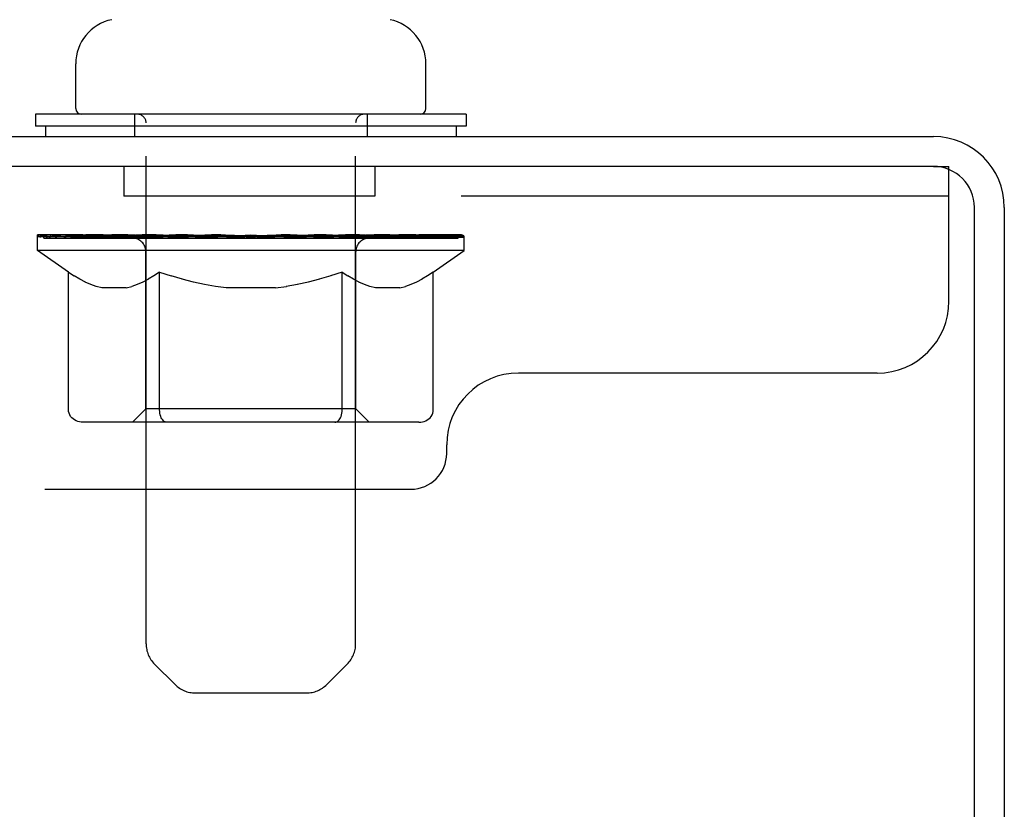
# Model space of a CAD drawing. Header units: inches. Extents: x 0 to 309, y 0 to 200.
# Tile 68 of 109: x 40.94 to 44.37, y 132.04 to 134.79. Entities that reach past the tile are written whole.
import ezdxf

# ---------------------------------------------------------------- set-up
doc = ezdxf.new("R2010")
doc.units = ezdxf.units.IN
doc.header["$LTSCALE"] = 17
doc.header["$MEASUREMENT"] = 0
doc.linetypes.add('HIDDEN', pattern=[0.2, 0.1, -0.1])
doc.layers.get('0').update_dxf_attribs({"linetype": 'CONTINUOUS'})
doc.layers.add('02___PRT_ALL_AXES', color=7, linetype='CONTINUOUS')
doc.layers.add('DEFAULT_2', color=8, linetype='HIDDEN')

msp = doc.modelspace()

# ---------------------------------------------------------------- linework, layer by layer
at = {"color": 7, "linetype": 'Continuous'}
for p, q in [((41.1398, 134.4807), (41.1398, 134.6365)), ((42.3598, 134.4807), (42.3598, 134.6365)), ((40.9998, 134.4607), (40.9998, 134.4187)), ((42.4998, 134.4607), (40.9998, 134.4607)), ((42.4998, 134.4607), (42.4998, 134.4187)), ((42.4998, 134.4187), (40.9998, 134.4187)), ((41.0348, 134.4187), (41.0348, 134.3827)), ((42.4648, 134.4187), (42.4648, 134.3827))]:
    msp.add_line(p, q, dxfattribs=at)
at = {"color": 3, "linetype": 'Continuous'}
for p, q in [((8.4268, 134.3827), (44.1283, 134.3827)), ((44.1278, 134.2787), (8.4893, 134.2787)), ((44.2708, 131.1309), (44.2708, 134.1357)), ((44.3748, 134.1362), (44.3748, 131.1292))]:
    msp.add_line(p, q, dxfattribs=at)
at = {"color": 7, "linetype": 'Continuous'}
for centre, radius, start, end in [((41.2967, 134.6365), 0.157, 101.6478, 180), ((42.2028, 134.6365), 0.157, 0, 78.3522), ((41.1598, 134.4807), 0.02, 180, 270), ((42.3398, 134.4807), 0.02, 270, 360)]:
    msp.add_arc(centre, radius, start, end, dxfattribs=at)
at = {"color": 3, "linetype": 'Continuous'}
for centre, radius in [((44.1283, 134.1362), 0.2465), ((44.1278, 134.1357), 0.143)]:
    msp.add_arc(centre, radius, 0, 90, dxfattribs=at)
at = {"layer": '02___PRT_ALL_AXES', "color": 8, "linetype": 'HIDDEN'}
for p, q in [((41.307, 134.2787), (41.307, 134.1747)), ((42.182, 134.2787), (41.307, 134.2787)), ((42.182, 134.2787), (42.182, 134.1747)), ((42.182, 134.1747), (41.307, 134.1747))]:
    msp.add_line(p, q, dxfattribs=at)
at = {"layer": 'DEFAULT_2', "color": 8, "linetype": 'HIDDEN'}
for p, q in [((41.3448, 134.4607), (41.3448, 134.3827)), ((42.1548, 134.4607), (42.1548, 134.3827)), ((41.3848, 132.6151), (41.3848, 134.4307)), ((42.1148, 132.6151), (42.1148, 134.4307)), ((44.1278, 134.2787), (44.182, 134.2787)), ((44.182, 133.8087), (44.182, 134.2787)), ((44.182, 134.1747), (8.557, 134.1747)), ((41.0063, 133.986), (41.0063, 134.0407)), ((41.0176, 134.0329), (41.0176, 134.0407)), ((41.0282, 134.029), (41.0282, 134.033)), ((41.0282, 134.029), (42.4714, 134.029)), ((41.0386, 134.029), (41.0386, 134.033)), ((41.0397, 134.029), (41.0397, 134.033)), ((41.0511, 134.0329), (41.0511, 134.0407)), ((41.0706, 134.029), (41.0706, 134.033)), ((41.0728, 134.029), (41.0728, 134.033)), ((41.1059, 134.0329), (41.1059, 134.0407)), ((41.1232, 134.029), (41.1232, 134.033)), ((41.1265, 134.029), (41.1265, 134.033)), ((41.3629, 134.0326), (41.134, 134.0326)), ((41.1802, 134.0329), (41.1802, 134.0407)), ((41.1816, 134.029), (41.1816, 134.0326)), ((41.1822, 134.029), (41.1822, 134.0326)), ((41.1853, 134.029), (41.1853, 134.0326)), ((41.1949, 134.029), (41.1949, 134.033)), ((41.1951, 134.029), (41.1951, 134.0326)), ((41.1991, 134.029), (41.1991, 134.033)), ((41.2023, 134.029), (41.2023, 134.0338)), ((41.2062, 134.029), (41.2062, 134.0326)), ((41.2255, 134.029), (41.2255, 134.0326)), ((41.2436, 134.029), (41.2436, 134.0326)), ((41.246, 134.029), (41.246, 134.0358)), ((41.2718, 134.029), (41.2718, 134.0326)), ((41.2719, 134.0329), (41.2719, 134.0407)), ((41.2834, 134.029), (41.2834, 134.033)), ((41.2884, 134.029), (41.2884, 134.033)), ((41.2964, 134.029), (41.2964, 134.0326)), ((41.3121, 134.029), (41.3121, 134.0375)), ((41.3327, 134.029), (41.3327, 134.0326)), ((41.3354, 134.029), (41.3354, 134.0326)), ((41.3629, 134.029), (41.3629, 134.0326)), ((41.4413, 134.0326), (41.3756, 134.0326)), ((41.378, 134.0329), (41.378, 134.0407)), ((41.3861, 134.029), (41.3861, 134.033)), ((41.3918, 134.029), (41.3918, 134.033)), ((41.3985, 134.029), (41.3985, 134.0389)), ((41.4062, 134.029), (41.4062, 134.0326)), ((41.4174, 134.029), (41.4174, 134.0326)), ((41.4413, 134.029), (41.4413, 134.0326)), ((41.5289, 134.0326), (41.4663, 134.0326)), ((41.4901, 134.029), (41.4901, 134.0326)), ((41.4955, 134.0329), (41.4955, 134.0407)), ((41.4999, 134.029), (41.4999, 134.033)), ((41.5026, 134.029), (41.5026, 134.0399)), ((41.506, 134.029), (41.506, 134.033)), ((41.5154, 134.029), (41.5154, 134.0331)), ((41.5289, 134.029), (41.5289, 134.0326)), ((41.6233, 134.0326), (41.5657, 134.0326)), ((41.582, 134.029), (41.582, 134.0326)), ((41.615, 134.0326), (41.7498, 134.0407)), ((41.6207, 134.0329), (41.6207, 134.0407)), ((41.6213, 134.0405), (41.6207, 134.0407)), ((41.6213, 134.033), (41.6213, 134.0405)), ((41.6213, 134.029), (41.6213, 134.033)), ((41.6233, 134.029), (41.6233, 134.0326)), ((41.6263, 134.029), (41.6263, 134.0332)), ((41.6277, 134.029), (41.6277, 134.033)), ((41.7216, 134.0326), (41.6707, 134.0326)), ((41.6789, 134.029), (41.6789, 134.0326)), ((41.7216, 134.029), (41.7216, 134.0326)), ((41.7468, 134.0331), (41.7465, 134.033)), ((41.7465, 134.029), (41.7465, 134.033)), ((41.7468, 134.029), (41.7468, 134.0331)), ((41.7498, 134.0329), (41.7498, 134.0407)), ((41.7498, 134.0407), (41.8845, 134.0326)), ((41.7528, 134.029), (41.7528, 134.0331)), ((41.7528, 134.0331), (41.753, 134.033)), ((41.753, 134.029), (41.753, 134.033)), ((41.778, 134.029), (41.778, 134.0326)), ((41.778, 134.0326), (41.8289, 134.0326)), ((41.8207, 134.029), (41.8207, 134.0326)), ((41.8719, 134.029), (41.8719, 134.033)), ((41.8733, 134.029), (41.8733, 134.0332)), ((41.8762, 134.029), (41.8762, 134.0326)), ((41.8762, 134.0326), (41.9338, 134.0326)), ((41.8782, 134.0405), (41.8789, 134.0407)), ((41.8782, 134.033), (41.8782, 134.0405)), ((41.8783, 134.029), (41.8783, 134.033)), ((41.8789, 134.0329), (41.8789, 134.0407)), ((41.9176, 134.029), (41.9176, 134.0326)), ((41.9706, 134.029), (41.9706, 134.0326)), ((41.9706, 134.0326), (42.0332, 134.0326)), ((41.9842, 134.029), (41.9842, 134.0331)), ((41.9935, 134.029), (41.9935, 134.033)), ((41.9969, 134.029), (41.9969, 134.0399)), ((41.9996, 134.029), (41.9996, 134.033)), ((42.0041, 134.0329), (42.0041, 134.0407)), ((42.0094, 134.029), (42.0094, 134.0326)), ((42.0583, 134.029), (42.0583, 134.0326)), ((42.0583, 134.0326), (42.124, 134.0326)), ((42.0821, 134.029), (42.0821, 134.0326)), ((42.0934, 134.029), (42.0934, 134.0326)), ((42.1011, 134.029), (42.1011, 134.0389)), ((42.1077, 134.029), (42.1077, 134.033)), ((42.1134, 134.029), (42.1134, 134.033)), ((42.1215, 134.0329), (42.1215, 134.0407)), ((42.1366, 134.029), (42.1366, 134.0326)), ((42.1366, 134.0326), (42.4933, 134.0326)), ((42.1641, 134.029), (42.1641, 134.0326)), ((42.1669, 134.029), (42.1669, 134.0326)), ((42.1875, 134.029), (42.1875, 134.0375)), ((42.2032, 134.029), (42.2032, 134.0326)), ((42.2111, 134.029), (42.2111, 134.033)), ((42.2161, 134.029), (42.2161, 134.033)), ((42.2277, 134.0329), (42.2277, 134.0407)), ((42.2277, 134.029), (42.2277, 134.0326)), ((42.2535, 134.029), (42.2535, 134.0358)), ((42.2559, 134.029), (42.2559, 134.0326)), ((42.274, 134.029), (42.274, 134.0326)), ((42.2933, 134.029), (42.2933, 134.0326)), ((42.2973, 134.029), (42.2973, 134.0338)), ((42.3004, 134.029), (42.3004, 134.033)), ((42.3044, 134.029), (42.3044, 134.0326)), ((42.3046, 134.029), (42.3046, 134.033)), ((42.3142, 134.029), (42.3142, 134.0326)), ((42.3173, 134.029), (42.3173, 134.0326)), ((42.318, 134.029), (42.318, 134.0326)), ((42.3193, 134.0329), (42.3193, 134.0407)), ((42.3518, 134.0366), (42.492, 134.0381)), ((42.3518, 134.0326), (42.3518, 134.0366)), ((42.3731, 134.029), (42.3731, 134.033)), ((42.3763, 134.029), (42.3763, 134.033)), ((42.3937, 134.0329), (42.3937, 134.0407)), ((42.4267, 134.029), (42.4267, 134.033)), ((42.429, 134.029), (42.429, 134.033)), ((42.4484, 134.0329), (42.4484, 134.0407)), ((42.4598, 134.029), (42.4598, 134.033)), ((42.461, 134.029), (42.461, 134.033)), ((42.4714, 134.029), (42.4714, 134.033)), ((42.482, 134.0329), (42.482, 134.0407)), ((42.492, 134.0326), (42.492, 134.0381)), ((42.4933, 133.986), (42.4933, 134.0329)), ((42.4933, 133.986), (41.0063, 133.986)), ((41.1141, 133.9105), (41.0063, 133.986)), ((41.3839, 133.4341), (41.3839, 133.9824)), ((42.1157, 133.4341), (42.1157, 133.9824)), ((42.3854, 133.9105), (42.4933, 133.986)), ((41.1141, 133.4308), (41.1141, 133.9105)), ((41.1141, 133.9105), (41.1342, 133.8971)), ((41.1539, 133.8854), (41.1339, 133.8973)), ((41.4121, 133.8973), (41.3922, 133.8854)), ((41.4319, 133.9105), (41.4119, 133.8971)), ((41.4319, 133.4308), (41.4319, 133.9105)), ((41.4319, 133.9105), (41.472, 133.8971)), ((41.5115, 133.8854), (41.4716, 133.8973)), ((42.0279, 133.8973), (41.9881, 133.8854)), ((42.0676, 133.9105), (42.0275, 133.8971)), ((42.0676, 133.4308), (42.0676, 133.9105)), ((42.0676, 133.9105), (42.0877, 133.8971)), ((42.1074, 133.8854), (42.0874, 133.8973)), ((42.3656, 133.8973), (42.3457, 133.8854)), ((42.3854, 133.9105), (42.3654, 133.8971)), ((42.3854, 133.4308), (42.3854, 133.9105)), ((41.1732, 133.8754), (41.1535, 133.8856)), ((41.1923, 133.8671), (41.1728, 133.8756)), ((41.2113, 133.8605), (41.192, 133.8672)), ((41.2303, 133.8555), (41.2111, 133.8605)), ((41.3158, 133.8555), (41.3349, 133.8605)), ((41.3541, 133.8672), (41.3347, 133.8605)), ((41.3732, 133.8756), (41.3538, 133.8671)), ((41.3925, 133.8856), (41.3729, 133.8754)), ((41.5501, 133.8754), (41.5108, 133.8856)), ((41.5883, 133.8671), (41.5494, 133.8756)), ((41.6264, 133.8605), (41.5877, 133.8672)), ((41.6642, 133.8555), (41.626, 133.8605)), ((41.8353, 133.8555), (41.8736, 133.8605)), ((41.9119, 133.8672), (41.8732, 133.8605)), ((41.9502, 133.8756), (41.9113, 133.8671)), ((41.9888, 133.8856), (41.9494, 133.8754)), ((42.1267, 133.8754), (42.107, 133.8856)), ((42.1458, 133.8671), (42.1263, 133.8756)), ((42.1648, 133.8605), (42.1455, 133.8672)), ((42.1837, 133.8555), (42.1646, 133.8605)), ((42.2693, 133.8555), (42.2884, 133.8605)), ((42.3076, 133.8672), (42.2882, 133.8605)), ((42.3267, 133.8756), (42.3073, 133.8671)), ((42.346, 133.8856), (42.3264, 133.8754)), ((41.3158, 133.8555), (41.2303, 133.8555)), ((41.8353, 133.8555), (41.6642, 133.8555)), ((42.2693, 133.8555), (42.1837, 133.8555)), ((43.932, 133.5587), (42.682, 133.5587)), ((41.3839, 133.4341), (41.3373, 133.3875)), ((42.1157, 133.4341), (41.3839, 133.4341)), ((41.4358, 133.4078), (41.4342, 133.413)), ((42.1157, 133.4341), (42.1623, 133.3875)), ((42.3353, 133.3875), (41.1642, 133.3875)), ((41.4377, 133.4031), (41.4358, 133.4078)), ((41.4452, 133.3926), (41.4425, 133.3955)), ((41.451, 133.3887), (41.448, 133.3903)), ((41.454, 133.3878), (41.451, 133.3887)), ((41.457, 133.3875), (41.454, 133.3878)), ((42.432, 133.2787), (42.432, 133.3087)), ((10.432, 133.1537), (42.307, 133.1537)), ((41.4855, 132.473), (41.4141, 132.5444)), ((42.0141, 132.473), (42.0855, 132.5444)), ((41.5562, 132.4437), (41.9434, 132.4437))]:
    msp.add_line(p, q, dxfattribs=at)
for points in [[(41.1642, 133.3875), (41.1582, 133.3878), (41.1522, 133.3887), (41.1463, 133.3903), (41.1406, 133.3926), (41.1352, 133.3955), (41.1302, 133.399), (41.1257, 133.4031), (41.1218, 133.4078), (41.1186, 133.413), (41.1161, 133.4186), (41.1146, 133.4246), (41.1141, 133.4308)], [(41.433, 133.4186), (41.4322, 133.4246), (41.4319, 133.4308)], [(41.4342, 133.413), (41.433, 133.4186), (41.4322, 133.4246), (41.4319, 133.4308)], [(42.0426, 133.3875), (42.0456, 133.3878), (42.0486, 133.3887), (42.0515, 133.3903), (42.0543, 133.3926), (42.057, 133.3955), (42.0596, 133.399), (42.0618, 133.4031), (42.0638, 133.4078), (42.0654, 133.413), (42.0666, 133.4186), (42.0673, 133.4246), (42.0676, 133.4308)], [(42.3353, 133.3875), (42.3414, 133.3878), (42.3473, 133.3887), (42.3532, 133.3903), (42.3589, 133.3926), (42.3643, 133.3955), (42.3693, 133.399), (42.3739, 133.4031), (42.3778, 133.4078), (42.381, 133.413), (42.3834, 133.4186), (42.3849, 133.4246), (42.3854, 133.4308)], [(41.448, 133.3903), (41.4452, 133.3926), (41.4425, 133.3955), (41.44, 133.399), (41.4377, 133.4031)]]:
    msp.add_lwpolyline(points, dxfattribs=at)
for centre, radius, start, end in [((41.3548, 134.4307), 0.03, 0, 90), ((42.1448, 134.4307), 0.03, 90, 180), ((41.3373, 133.9824), 0.0466, 0, 90), ((42.1623, 133.9824), 0.0466, 90, 180), ((43.932, 133.8087), 0.25, 270, 360), ((42.682, 133.3087), 0.25, 90, 180), ((42.307, 133.2787), 0.125, 270, 360), ((41.4848, 132.6151), 0.1, 180, 225), ((42.0148, 132.6151), 0.1, 315, 360), ((41.5562, 132.5437), 0.1, 225, 270), ((41.9434, 132.5437), 0.1, 270, 315)]:
    msp.add_arc(centre, radius, start, end, dxfattribs=at)
for centre, major_axis, ratio, start_param, end_param in [((41.7498, 134.0407), (0.7435, 0.0078), 0.059247, 2.966439, 3.140971), ((40.9831, 134.0268), (0.2318, 0), 0.060167, 0.426548, 1.470503), ((41.7498, 134.0407), (0.7435, 0), 0.060167, 3.141593, 3.316126), ((40.9831, 134.019), (0.2318, 0.0024), 0.059247, 1.374323, 1.469882), ((41.7498, 134.0407), (0.7435, 0.0153), 0.056515, 2.79136, 2.965893), ((40.9547, 134.0268), (0.2318, 0.0024), 0.059247, 0.251393, 1.295349), ((41.0348, 134.0268), (0.2318, -0.0024), 0.059247, 0.601702, 1.645657), ((41.7498, 134.0407), (0.7435, -0.0078), 0.059247, -2.966439, -2.791906), ((41.0348, 134.019), (0.2318, 0), 0.060167, 1.549477, 1.645036), ((40.9547, 134.019), (0.2318, 0.0048), 0.056515, 1.199244, 1.294804), ((41.0387, 134.0217), (0.1922, 0.002), 0.059247, 1.051627, 1.625044), ((41.0156, 134.0217), (0.1922, 0.004), 0.056515, 0.876548, 1.449966), ((41.0834, 134.0217), (0.1922, 0), 0.060167, 1.226781, 1.800198), ((41.7498, 134.0407), (0.7435, 0.0224), 0.052059, 2.616423, 2.790956), ((40.9504, 134.0268), (0.2318, 0.0048), 0.056515, 0.076315, 1.120271), ((41.1082, 134.0268), (0.2318, -0.0048), 0.056515, 0.77678, 1.820736), ((41.7498, 134.0407), (0.7435, -0.0153), 0.056515, -2.79136, -2.616827), ((41.1082, 134.019), (0.2318, -0.0024), 0.059247, 1.724631, 1.82019), ((40.9504, 134.019), (0.2318, 0.007), 0.052059, 1.024308, 1.119867), ((41.0148, 134.0217), (0.1922, 0.0058), 0.052059, 0.701611, 1.275029), ((41.1484, 134.0217), (0.1922, -0.002), 0.059247, 1.401935, 1.975352), ((41.7498, 134.0407), (0.7435, 0.0288), 0.046022, 2.441677, 2.61621), ((41.2011, 134.0268), (0.2318, -0.007), 0.052059, 0.951717, 1.995673), ((40.9704, 134.0268), (0.2318, 0.007), 0.052059, -0.098622, 0.945334), ((41.7498, 134.0407), (0.7435, -0.0224), 0.052059, -2.616423, -2.441891), ((41.2011, 134.019), (0.2318, -0.0048), 0.056515, 1.899709, 1.995269), ((40.9704, 134.019), (0.2318, 0.009), 0.046022, 0.849561, 0.945121), ((41.0364, 134.0217), (0.1922, 0.0074), 0.046022, 0.526865, 1.100283), ((41.2316, 134.0217), (0.1922, -0.004), 0.056515, 1.577013, 2.150431), ((41.7498, 134.0407), (0.7435, 0.0343), 0.038593, 2.267147, 2.44168), ((41.3107, 134.0268), (0.2318, -0.009), 0.046022, 1.126463, 2.170419), ((41.0142, 134.0268), (0.2318, 0.009), 0.046022, -0.273368, 0.770588), ((41.7498, 134.0407), (0.7435, -0.0288), 0.046022, -2.441677, -2.267144), ((41.3107, 134.019), (0.2318, -0.007), 0.052059, 2.074646, 2.170205), ((41.0142, 134.019), (0.2318, 0.0107), 0.038593, 0.675031, 0.77059), ((41.0796, 134.0217), (0.1922, 0.0089), 0.038593, 0.352335, 0.925752), ((41.3305, 134.0217), (0.1922, -0.0058), 0.052059, 1.75195, 2.325367), ((41.7498, 134.0407), (0.7435, 0.0388), 0.030002, 2.09283, 2.267363), ((41.4336, 134.0268), (0.2318, -0.0107), 0.038593, 1.300994, 2.344949), ((41.0802, 134.0268), (0.2318, 0.0107), 0.038593, -0.447899, 0.596057), ((41.7498, 134.0407), (0.7435, -0.0343), 0.038593, -2.267147, -2.092614), ((41.4336, 134.019), (0.2318, -0.009), 0.046022, 2.249392, 2.344952), ((41.0802, 134.019), (0.2318, 0.0121), 0.030002, 0.500714, 0.596274), ((41.1432, 134.0217), (0.1922, 0.01), 0.030002, 0.178018, 0.751436), ((41.4422, 134.0217), (0.1922, -0.0074), 0.046022, 1.926696, 2.500114), ((41.1667, 134.0268), (0.2318, 0.0121), 0.030002, -0.622215, 0.421741), ((41.7498, 134.0407), (0.7435, 0.0421), 0.020513, 1.918702, 2.093235), ((41.5662, 134.0268), (0.2318, -0.0121), 0.030002, 1.47531, 2.519266), ((41.7498, 134.0407), (0.7435, -0.0388), 0.030002, -2.09283, -1.918297), ((41.5662, 134.019), (0.2318, -0.0107), 0.038593, 2.423923, 2.519482), ((41.1667, 134.019), (0.2318, 0.0131), 0.020513, 0.326586, 0.422146), ((41.2252, 134.0217), (0.1922, 0.0109), 0.020513, 0.00389, 0.577307), ((41.5633, 134.0217), (0.1922, -0.0089), 0.038593, 2.101227, 2.674644), ((41.2708, 134.0268), (0.2318, 0.0131), 0.020513, -0.796343, 0.247613), ((41.7498, 134.0407), (0.7435, 0.0441), 0.010411, 1.744712, 1.919245), ((41.7043, 134.0268), (0.2318, -0.0131), 0.020513, 1.649438, 2.693394), ((41.7498, 134.0407), (0.7435, -0.0421), 0.020513, -1.918702, -1.744169), ((41.7043, 134.019), (0.2318, -0.0121), 0.030002, 2.598239, 2.693799), ((41.2708, 134.019), (0.2318, 0.0137), 0.010411, 0.152596, 0.248156), ((41.3232, 134.0217), (0.1922, 0.0114), 0.010411, 6.113086, 6.686503), ((41.69, 134.0217), (0.1922, -0.01), 0.030002, 2.275543, 2.848961), ((41.3895, 134.0268), (0.2318, 0.0137), 0.010411, -0.970333, -0.000837), ((41.8438, 134.0268), (0.2318, -0.0137), 0.010411, 1.823428, 2.867384), ((41.7498, 134.0407), (0.7435, -0.0441), 0.010411, -1.744712, -1.570179), ((41.8438, 134.019), (0.2318, -0.0131), 0.020513, 2.772368, 2.867927), ((41.8185, 134.0217), (0.1922, -0.0109), 0.020513, 2.449671, 3.023089), ((41.6558, 134.0268), (0.2318, 0.0137), 0.010411, 0.274209, 1.318165), ((41.5546, 134.0217), (0.1922, 0.0114), 0.010411, -0.000452, 0.517932), ((41.5191, 134.019), (0.2318, 0.0137), 0.010411, 0.099676, 0.195236), ((41.7498, 134.0407), (0.7435, 0.0441), 0.010411, -1.571413, -1.39688), ((41.9804, 134.019), (0.2318, -0.0137), 0.010411, 2.946357, 3.041917), ((41.945, 134.0217), (0.1922, -0.0114), 0.010411, 2.623661, 3.142044), ((41.7953, 134.0268), (0.2318, 0.0131), 0.020513, 0.448199, 1.492154), ((41.681, 134.0217), (0.1922, 0.0109), 0.020513, 0.118504, 0.691921), ((41.6558, 134.019), (0.2318, 0.0131), 0.020513, 0.273666, 0.369225), ((42.1101, 134.0268), (0.2318, -0.0137), 0.010411, -3.140756, -2.17126), ((41.7498, 134.0407), (0.7435, 0.0421), 0.020513, -1.397424, -1.222891), ((41.7498, 134.0407), (0.7435, -0.0441), 0.010411, 1.222347, 1.39688), ((41.9334, 134.0268), (0.2318, 0.0121), 0.030002, 0.622327, 1.666283), ((41.8095, 134.0217), (0.1922, 0.01), 0.030002, 0.292632, 0.86605), ((42.1764, 134.0217), (0.1922, -0.0114), 0.010411, 2.738275, 3.311692), ((42.2288, 134.0268), (0.2318, -0.0131), 0.020513, 2.89398, 3.937936), ((41.7953, 134.019), (0.2318, 0.0121), 0.030002, 0.447794, 0.543354), ((42.2288, 134.019), (0.2318, -0.0137), 0.010411, 2.893437, 2.988996), ((42.0659, 134.0268), (0.2318, 0.0107), 0.038593, 0.796643, 1.840599), ((41.7498, 134.0407), (0.7435, 0.0388), 0.030002, -1.223295, -1.048762), ((41.7498, 134.0407), (0.7435, -0.0421), 0.020513, 1.048358, 1.222891), ((41.9363, 134.0217), (0.1922, 0.0089), 0.038593, 0.466948, 1.040366), ((42.2743, 134.0217), (0.1922, -0.0109), 0.020513, 2.564285, 3.137703), ((42.3329, 134.0268), (0.2318, -0.0121), 0.030002, 2.719852, 3.763807), ((42.1888, 134.0268), (0.2318, 0.009), 0.046022, 0.971174, 2.01513), ((41.9334, 134.019), (0.2318, 0.0107), 0.038593, 0.62211, 0.71767), ((42.3329, 134.019), (0.2318, -0.0131), 0.020513, 2.719447, 2.815007), ((41.7498, 134.0407), (0.7435, 0.0343), 0.038593, -1.048979, -0.874446), ((41.7498, 134.0407), (0.7435, -0.0388), 0.030002, 0.874229, 1.048762), ((42.0573, 134.0217), (0.1922, 0.0074), 0.046022, 0.641479, 1.214897), ((42.2984, 134.0268), (0.2318, 0.007), 0.052059, 1.14592, 2.189876), ((42.3564, 134.0217), (0.1922, -0.01), 0.030002, 2.390157, 2.963574), ((42.4193, 134.0268), (0.2318, -0.0107), 0.038593, 2.545535, 3.589491), ((42.169, 134.0217), (0.1922, 0.0058), 0.052059, 0.816225, 1.389643), ((42.0659, 134.019), (0.2318, 0.009), 0.046022, 0.796641, 0.892201), ((42.4193, 134.019), (0.2318, -0.0121), 0.030002, 2.545319, 2.640878), ((42.3914, 134.0268), (0.2318, 0.0048), 0.056515, 1.320857, 2.364813), ((41.7498, 134.0407), (0.7435, 0.0288), 0.046022, -0.874448, -0.699915), ((41.7498, 134.0407), (0.7435, -0.0343), 0.038593, 0.699913, 0.874446), ((42.4199, 134.0217), (0.1922, -0.0089), 0.038593, 2.21584, 2.789258), ((42.4854, 134.0268), (0.2318, -0.009), 0.046022, 2.371005, 3.41496), ((42.268, 134.0217), (0.1922, 0.004), 0.056515, 0.991162, 1.564579), ((42.4648, 134.0268), (0.2318, 0.0024), 0.059247, 1.495935, 2.539891), ((42.5291, 134.0268), (0.2318, -0.007), 0.052059, 2.196258, 3.240214), ((42.4632, 134.0217), (0.1922, -0.0074), 0.046022, 2.04131, 2.614727), ((42.1888, 134.019), (0.2318, 0.007), 0.052059, 0.971387, 1.066947), ((42.4854, 134.019), (0.2318, -0.0107), 0.038593, 2.371002, 2.466562), ((42.5165, 134.0268), (0.2318, 0), 0.060167, 2.360678, 2.715045), ((42.5491, 134.0268), (0.2318, -0.0048), 0.056515, 2.021322, 3.065278), ((42.3512, 134.0217), (0.1922, 0.002), 0.059247, 1.16624, 1.739658), ((41.7498, 134.0407), (0.7435, 0.0224), 0.052059, -0.699702, -0.525169), ((41.7498, 134.0407), (0.7435, -0.0288), 0.046022, 0.525382, 0.699915), ((42.5449, 134.0268), (0.2318, -0.0024), 0.059247, 1.846243, 2.890199), ((42.4847, 134.0217), (0.1922, -0.0058), 0.052059, 1.866564, 2.439981), ((42.4161, 134.0217), (0.1922, 0), 0.060167, 1.341394, 1.914812), ((42.4839, 134.0217), (0.1922, -0.004), 0.056515, 1.691627, 2.265045), ((42.4608, 134.0217), (0.1922, -0.002), 0.059247, 1.516549, 2.089966), ((42.2984, 134.019), (0.2318, 0.0048), 0.056515, 1.146324, 1.241883), ((42.5291, 134.019), (0.2318, -0.009), 0.046022, 2.196472, 2.292031), ((41.7498, 134.0407), (0.7435, 0.0153), 0.056515, -0.524765, -0.350233), ((41.7498, 134.0407), (0.7435, -0.0224), 0.052059, 0.350636, 0.525169), ((42.5165, 134.019), (0.2318, -0.0024), 0.059247, 1.76727, 1.979233), ((42.3914, 134.019), (0.2318, 0.0024), 0.059247, 1.321402, 1.416962), ((42.5491, 134.019), (0.2318, -0.007), 0.052059, 2.021726, 2.117285), ((41.7498, 134.0407), (0.7435, 0.0078), 0.059247, -0.349687, -0.175154), ((41.7498, 134.0407), (0.7435, -0.0153), 0.056515, 0.1757, 0.350233), ((42.4648, 134.019), (0.2318, 0), 0.060167, 1.496556, 1.592116), ((42.5449, 134.019), (0.2318, -0.0048), 0.056515, 1.846789, 1.942348), ((41.7498, 134.0407), (0.7435, -0.0078), 0.059247, 6.276097, 6.458339), ((41.7498, 134.0407), (0.7435, 0), 0.060167, -0.174533, -0.057527)]:
    msp.add_ellipse(centre, major_axis=major_axis, ratio=ratio, start_param=start_param, end_param=end_param, dxfattribs=at)

doc.saveas('drawing.dxf')
